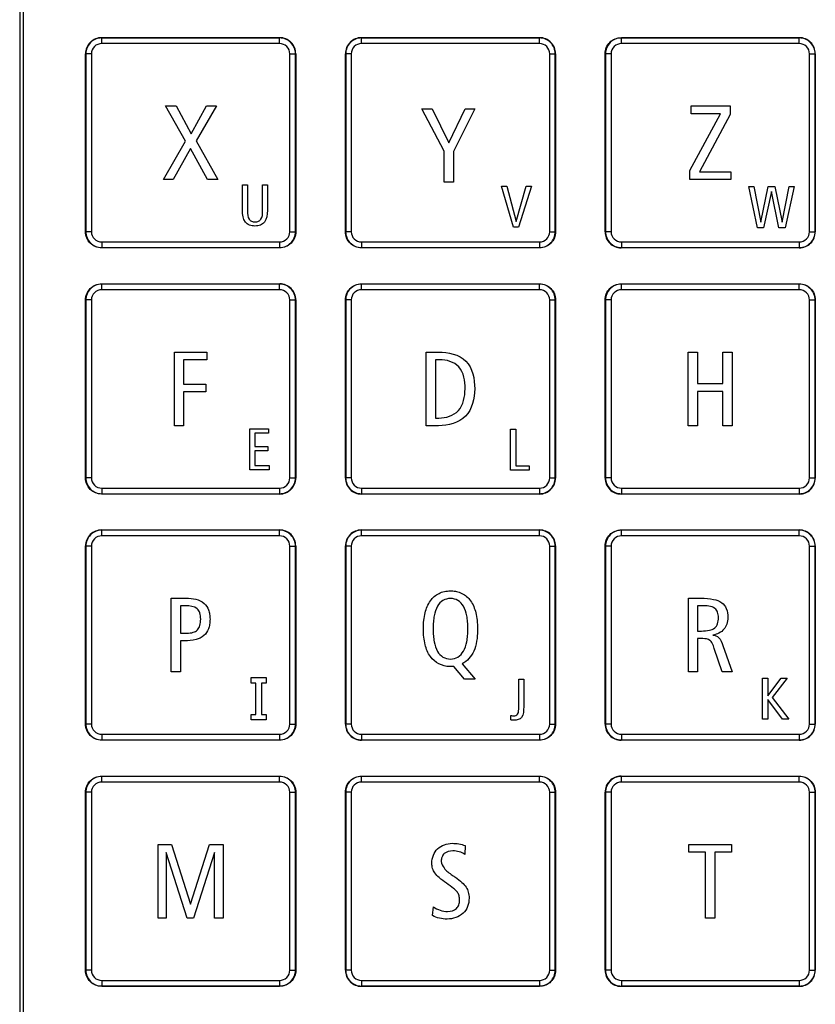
# Model space of a CAD drawing. Header units: millimetres. Extents: x 0 to 1189, y 0 to 841.
# Tile 36 of 64: x 284 to 342, y 451 to 523. Entities that reach past the tile are written whole.
import ezdxf

# ---------------------------------------------------------------- set-up
doc = ezdxf.new("R2010")
doc.units = ezdxf.units.MM
doc.header["$LTSCALE"] = 65.395
doc.layers.add('NC500E-FRONTDXF_CONTINUOUS_LINE', color=7, linetype='CONTINUOUS')
doc.layers.add('NC50E-NAMEPLDXF_CONTINUOUS_LINE', color=7, linetype='CONTINUOUS')

msp = doc.modelspace()

# ---------------------------------------------------------------- linework, layer by layer
at = {"layer": 'NC500E-FRONTDXF_CONTINUOUS_LINE', "color": 7, "linetype": 'Continuous'}
msp.add_line((284.223, 578.07), (284.223, 424.065), dxfattribs=at)
at = {"layer": 'NC50E-NAMEPLDXF_CONTINUOUS_LINE', "color": 7, "linetype": 'Continuous'}
for p, q in [((284.469, 578.024), (284.469, 424.019)), ((290.218, 521.322), (290.218, 521.732)), ((303.227, 521.732), (290.218, 521.732)), ((303.227, 521.322), (290.218, 521.322)), ((303.227, 521.322), (303.227, 521.732)), ((309.218, 521.322), (309.218, 521.732)), ((322.227, 521.732), (309.218, 521.732)), ((322.227, 521.322), (309.218, 521.322)), ((322.227, 521.322), (322.227, 521.732)), ((328.218, 521.322), (328.218, 521.732)), ((341.227, 521.732), (328.218, 521.732)), ((341.227, 521.322), (328.218, 521.322)), ((341.227, 521.322), (341.227, 521.732)), ((289.059, 520.572), (289.059, 507.563)), ((289.469, 520.572), (289.059, 520.572)), ((289.469, 520.572), (289.469, 507.563)), ((303.977, 507.563), (303.977, 520.572)), ((303.977, 520.572), (304.387, 520.572)), ((304.387, 507.563), (304.387, 520.572)), ((308.059, 520.572), (308.059, 507.563)), ((308.469, 520.572), (308.059, 520.572)), ((308.469, 520.572), (308.469, 507.563)), ((322.977, 507.563), (322.977, 520.572)), ((322.977, 520.572), (323.387, 520.572)), ((323.387, 507.563), (323.387, 520.572)), ((327.059, 520.572), (327.059, 507.563)), ((327.469, 520.572), (327.059, 520.572)), ((327.469, 520.572), (327.469, 507.563)), ((341.977, 507.563), (341.977, 520.572)), ((341.977, 520.572), (342.387, 520.572)), ((342.387, 507.563), (342.387, 520.572)), ((289.469, 507.563), (289.059, 507.563)), ((303.977, 507.563), (304.387, 507.563)), ((308.469, 507.563), (308.059, 507.563)), ((322.977, 507.563), (323.387, 507.563)), ((327.469, 507.563), (327.059, 507.563)), ((341.977, 507.563), (342.387, 507.563)), ((290.218, 506.813), (290.218, 506.404)), ((290.218, 506.813), (303.227, 506.813)), ((290.218, 506.404), (303.227, 506.404)), ((303.227, 506.813), (303.227, 506.404)), ((309.218, 506.813), (309.218, 506.404)), ((309.218, 506.813), (322.227, 506.813)), ((309.218, 506.404), (322.227, 506.404)), ((322.227, 506.813), (322.227, 506.404)), ((328.218, 506.813), (328.218, 506.404)), ((328.218, 506.813), (341.227, 506.813)), ((328.218, 506.404), (341.227, 506.404)), ((341.227, 506.813), (341.227, 506.404)), ((290.218, 503.322), (290.218, 503.732)), ((303.227, 503.732), (290.218, 503.732)), ((303.227, 503.322), (290.218, 503.322)), ((303.227, 503.322), (303.227, 503.732)), ((309.218, 503.322), (309.218, 503.732)), ((322.227, 503.732), (309.218, 503.732)), ((322.227, 503.322), (309.218, 503.322)), ((322.227, 503.322), (322.227, 503.732)), ((328.218, 503.322), (328.218, 503.732)), ((341.227, 503.732), (328.218, 503.732)), ((341.227, 503.322), (328.218, 503.322)), ((341.227, 503.322), (341.227, 503.732)), ((289.059, 502.572), (289.059, 489.563)), ((289.469, 502.572), (289.059, 502.572)), ((289.469, 502.572), (289.469, 489.563)), ((303.977, 489.563), (303.977, 502.572)), ((303.977, 502.572), (304.387, 502.572)), ((304.387, 489.563), (304.387, 502.572)), ((308.059, 502.572), (308.059, 489.563)), ((308.469, 502.572), (308.059, 502.572)), ((308.469, 502.572), (308.469, 489.563)), ((322.977, 489.563), (322.977, 502.572)), ((322.977, 502.572), (323.387, 502.572)), ((323.387, 489.563), (323.387, 502.572)), ((327.059, 502.572), (327.059, 489.563)), ((327.469, 502.572), (327.059, 502.572)), ((327.469, 502.572), (327.469, 489.563)), ((341.977, 489.563), (341.977, 502.572)), ((341.977, 502.572), (342.387, 502.572)), ((342.387, 489.563), (342.387, 502.572)), ((289.469, 489.563), (289.059, 489.563)), ((303.977, 489.563), (304.387, 489.563)), ((308.469, 489.563), (308.059, 489.563)), ((322.977, 489.563), (323.387, 489.563)), ((327.469, 489.563), (327.059, 489.563)), ((341.977, 489.563), (342.387, 489.563)), ((290.218, 488.813), (290.218, 488.404)), ((290.218, 488.813), (303.227, 488.813)), ((290.218, 488.404), (303.227, 488.404)), ((303.227, 488.813), (303.227, 488.404)), ((309.218, 488.813), (309.218, 488.404)), ((309.218, 488.813), (322.227, 488.813)), ((309.218, 488.404), (322.227, 488.404)), ((322.227, 488.813), (322.227, 488.404)), ((328.218, 488.813), (328.218, 488.404)), ((328.218, 488.813), (341.227, 488.813)), ((328.218, 488.404), (341.227, 488.404)), ((341.227, 488.813), (341.227, 488.404)), ((290.218, 485.322), (290.218, 485.732)), ((303.227, 485.732), (290.218, 485.732)), ((303.227, 485.322), (290.218, 485.322)), ((303.227, 485.322), (303.227, 485.732)), ((309.218, 485.322), (309.218, 485.732)), ((322.227, 485.732), (309.218, 485.732)), ((322.227, 485.322), (309.218, 485.322)), ((322.227, 485.322), (322.227, 485.732)), ((328.218, 485.322), (328.218, 485.732)), ((341.227, 485.732), (328.218, 485.732)), ((341.227, 485.322), (328.218, 485.322)), ((341.227, 485.322), (341.227, 485.732)), ((289.059, 484.572), (289.059, 471.563)), ((289.469, 484.572), (289.059, 484.572)), ((289.469, 484.572), (289.469, 471.563)), ((303.977, 471.563), (303.977, 484.572)), ((303.977, 484.572), (304.387, 484.572)), ((304.387, 471.563), (304.387, 484.572)), ((308.059, 484.572), (308.059, 471.563)), ((308.469, 484.572), (308.059, 484.572)), ((308.469, 484.572), (308.469, 471.563)), ((322.977, 471.563), (322.977, 484.572)), ((322.977, 484.572), (323.387, 484.572)), ((323.387, 471.563), (323.387, 484.572)), ((327.059, 484.572), (327.059, 471.563)), ((327.469, 484.572), (327.059, 484.572)), ((327.469, 484.572), (327.469, 471.563)), ((341.977, 471.563), (341.977, 484.572)), ((341.977, 484.572), (342.387, 484.572)), ((342.387, 471.563), (342.387, 484.572)), ((289.469, 471.563), (289.059, 471.563)), ((303.977, 471.563), (304.387, 471.563)), ((308.469, 471.563), (308.059, 471.563)), ((322.977, 471.563), (323.387, 471.563)), ((327.469, 471.563), (327.059, 471.563)), ((341.977, 471.563), (342.387, 471.563)), ((290.218, 470.813), (290.218, 470.404)), ((290.218, 470.813), (303.227, 470.813)), ((290.218, 470.404), (303.227, 470.404)), ((303.227, 470.813), (303.227, 470.404)), ((309.218, 470.813), (309.218, 470.404)), ((309.218, 470.813), (322.227, 470.813)), ((309.218, 470.404), (322.227, 470.404)), ((322.227, 470.813), (322.227, 470.404)), ((328.218, 470.813), (328.218, 470.404)), ((328.218, 470.813), (341.227, 470.813)), ((328.218, 470.404), (341.227, 470.404)), ((341.227, 470.813), (341.227, 470.404)), ((290.218, 467.322), (290.218, 467.732)), ((303.227, 467.732), (290.218, 467.732)), ((303.227, 467.322), (290.218, 467.322)), ((303.227, 467.322), (303.227, 467.732)), ((309.218, 467.322), (309.218, 467.732)), ((322.227, 467.732), (309.218, 467.732)), ((322.227, 467.322), (309.218, 467.322)), ((322.227, 467.322), (322.227, 467.732)), ((328.218, 467.322), (328.218, 467.732)), ((341.227, 467.732), (328.218, 467.732)), ((341.227, 467.322), (328.218, 467.322)), ((341.227, 467.322), (341.227, 467.732)), ((289.059, 466.572), (289.059, 453.563)), ((289.469, 466.572), (289.059, 466.572)), ((289.469, 466.572), (289.469, 453.563)), ((303.977, 453.563), (303.977, 466.572)), ((303.977, 466.572), (304.387, 466.572)), ((304.387, 453.563), (304.387, 466.572)), ((308.059, 466.572), (308.059, 453.563)), ((308.469, 466.572), (308.059, 466.572)), ((308.469, 466.572), (308.469, 453.563)), ((322.977, 453.563), (322.977, 466.572)), ((322.977, 466.572), (323.387, 466.572)), ((323.387, 453.563), (323.387, 466.572)), ((327.059, 466.572), (327.059, 453.563)), ((327.469, 466.572), (327.059, 466.572)), ((327.469, 466.572), (327.469, 453.563)), ((341.977, 453.563), (341.977, 466.572)), ((341.977, 466.572), (342.387, 466.572)), ((342.387, 453.563), (342.387, 466.572)), ((289.469, 453.563), (289.059, 453.563)), ((303.977, 453.563), (304.387, 453.563)), ((308.469, 453.563), (308.059, 453.563)), ((322.977, 453.563), (323.387, 453.563)), ((327.469, 453.563), (327.059, 453.563)), ((341.977, 453.563), (342.387, 453.563)), ((290.218, 452.813), (290.218, 452.404)), ((290.218, 452.813), (303.227, 452.813)), ((290.218, 452.404), (303.227, 452.404)), ((303.227, 452.813), (303.227, 452.404)), ((309.218, 452.813), (309.218, 452.404)), ((309.218, 452.813), (322.227, 452.813)), ((309.218, 452.404), (322.227, 452.404)), ((322.227, 452.813), (322.227, 452.404)), ((328.218, 452.813), (328.218, 452.404)), ((328.218, 452.813), (341.227, 452.813)), ((328.218, 452.404), (341.227, 452.404)), ((341.227, 452.813), (341.227, 452.404))]:
    msp.add_line(p, q, dxfattribs=at)
at = {"layer": 'NC50E-NAMEPLDXF_CONTINUOUS_LINE', "color": 40, "linetype": 'Continuous'}
for p, q in [((284.47, 578.022), (284.47, 424.017)), ((290.209, 521.752), (303.239, 521.752)), ((309.209, 521.752), (322.239, 521.752)), ((328.199, 521.752), (341.229, 521.752)), ((289.039, 507.552), (289.039, 520.582)), ((304.409, 520.582), (304.409, 507.552)), ((308.039, 507.552), (308.039, 520.582)), ((323.409, 520.582), (323.409, 507.552)), ((327.029, 507.552), (327.029, 520.582)), ((342.399, 520.582), (342.399, 507.552)), ((296.348, 514.177), (294.896, 516.761)), ((294.896, 516.761), (295.67, 516.761)), ((295.67, 516.761), (296.757, 514.729)), ((296.757, 514.729), (297.892, 516.761)), ((298.605, 516.761), (297.13, 514.218)), ((297.892, 516.761), (298.605, 516.761)), ((315.271, 513.448), (313.626, 516.56)), ((313.626, 516.56), (314.394, 516.56)), ((314.394, 516.56), (315.614, 514.063)), ((315.614, 514.063), (316.808, 516.56)), ((317.514, 516.56), (315.939, 513.44)), ((316.808, 516.56), (317.514, 516.56)), ((333.32, 516.187), (333.32, 516.762)), ((333.32, 516.762), (336.184, 516.762)), ((336.184, 516.762), (336.184, 516.125)), ((333.224, 512.05), (335.461, 516.187)), ((335.461, 516.187), (333.32, 516.187)), ((336.184, 516.125), (333.927, 511.95)), ((294.741, 511.375), (296.348, 514.177)), ((297.13, 514.218), (298.707, 511.375)), ((296.72, 513.648), (295.446, 511.375)), ((297.945, 511.375), (296.72, 513.648)), ((315.271, 511.174), (315.271, 513.448)), ((315.939, 513.44), (315.939, 511.174)), ((333.224, 511.375), (333.224, 512.05)), ((333.927, 511.95), (336.223, 511.95)), ((336.223, 511.95), (336.223, 511.375)), ((295.446, 511.375), (294.741, 511.375)), ((298.707, 511.375), (297.945, 511.375)), ((336.223, 511.375), (333.224, 511.375)), ((300.512, 509.11), (300.512, 510.98)), ((300.512, 510.98), (300.878, 510.98)), ((300.878, 510.98), (300.878, 509.076)), ((301.986, 509.076), (301.986, 510.98)), ((301.986, 510.98), (302.335, 510.98)), ((302.335, 510.98), (302.335, 509.11)), ((315.939, 511.174), (315.271, 511.174)), ((320.324, 507.885), (319.444, 510.885)), ((319.444, 510.885), (319.845, 510.885)), ((319.845, 510.885), (320.524, 508.318)), ((320.524, 508.318), (321.264, 510.885)), ((321.636, 510.885), (320.707, 507.885)), ((321.264, 510.885), (321.636, 510.885)), ((338.181, 507.857), (337.539, 510.857)), ((337.539, 510.857), (337.909, 510.857)), ((337.909, 510.857), (338.421, 508.249)), ((338.421, 508.249), (338.964, 510.857)), ((339.186, 510.494), (338.622, 507.857)), ((338.964, 510.857), (339.433, 510.857)), ((339.744, 507.857), (339.186, 510.494)), ((339.433, 510.857), (339.966, 508.249)), ((339.966, 508.249), (340.495, 510.857)), ((340.844, 510.857), (340.188, 507.857)), ((340.495, 510.857), (340.844, 510.857)), ((320.707, 507.885), (320.324, 507.885)), ((338.622, 507.857), (338.181, 507.857)), ((340.188, 507.857), (339.744, 507.857)), ((303.239, 506.382), (290.209, 506.382)), ((322.239, 506.382), (309.209, 506.382)), ((341.229, 506.382), (328.199, 506.382)), ((290.209, 503.752), (303.239, 503.752)), ((309.209, 503.752), (322.239, 503.752)), ((328.199, 503.751), (341.229, 503.751)), ((289.039, 489.552), (289.039, 502.582)), ((304.409, 502.582), (304.409, 489.552)), ((308.039, 489.552), (308.039, 502.582)), ((323.409, 502.582), (323.409, 489.552)), ((327.029, 489.551), (327.029, 502.581)), ((342.399, 502.581), (342.399, 489.551)), ((295.536, 493.376), (295.536, 498.762)), ((295.536, 498.762), (297.911, 498.762)), ((297.911, 498.762), (297.911, 498.203)), ((313.95, 493.375), (313.95, 498.761)), ((313.95, 498.761), (314.849, 498.761)), ((333.111, 493.373), (333.111, 498.759)), ((333.111, 498.759), (333.778, 498.759)), ((333.778, 498.759), (333.778, 496.454)), ((335.647, 496.454), (335.647, 498.759)), ((335.647, 498.759), (336.318, 498.759)), ((336.318, 498.759), (336.318, 493.373)), ((296.203, 498.203), (296.203, 496.418)), ((297.911, 498.203), (296.203, 498.203)), ((314.617, 498.202), (314.617, 493.933)), ((314.913, 498.202), (314.617, 498.202)), ((296.203, 496.418), (297.841, 496.418)), ((297.841, 496.418), (297.841, 495.851)), ((333.778, 496.454), (335.647, 496.454)), ((296.203, 495.851), (296.203, 493.376)), ((297.841, 495.851), (296.203, 495.851)), ((333.778, 495.872), (333.778, 493.373)), ((335.647, 495.872), (333.778, 495.872)), ((335.647, 493.373), (335.647, 495.872)), ((314.617, 493.933), (314.864, 493.933)), ((296.203, 493.376), (295.536, 493.376)), ((314.849, 493.375), (313.95, 493.375)), ((333.778, 493.373), (333.111, 493.373)), ((336.318, 493.373), (335.647, 493.373)), ((301.043, 490.149), (301.043, 493.149)), ((301.043, 493.149), (302.41, 493.149)), ((301.416, 492.837), (301.416, 491.852)), ((302.41, 492.837), (301.416, 492.837)), ((302.41, 493.149), (302.41, 492.837)), ((320.119, 490.128), (320.119, 493.128)), ((320.119, 493.128), (320.49, 493.128)), ((320.49, 493.128), (320.49, 490.452)), ((301.416, 491.852), (302.358, 491.852)), ((302.358, 491.852), (302.358, 491.536)), ((301.416, 491.536), (301.416, 490.46)), ((302.358, 491.536), (301.416, 491.536)), ((301.416, 490.46), (302.461, 490.46)), ((302.461, 490.46), (302.461, 490.149)), ((320.49, 490.452), (321.477, 490.452)), ((321.477, 490.452), (321.477, 490.128)), ((302.461, 490.149), (301.043, 490.149)), ((321.477, 490.128), (320.119, 490.128)), ((303.239, 488.382), (290.209, 488.382)), ((322.239, 488.382), (309.209, 488.382)), ((341.229, 488.381), (328.199, 488.381)), ((290.209, 485.752), (303.239, 485.752)), ((309.209, 485.752), (322.239, 485.752)), ((328.199, 485.752), (341.229, 485.752)), ((289.039, 471.552), (289.039, 484.582)), ((304.409, 484.582), (304.409, 471.552)), ((308.039, 471.552), (308.039, 484.582)), ((323.409, 484.582), (323.409, 471.552)), ((327.029, 471.552), (327.029, 484.582)), ((342.399, 484.582), (342.399, 471.552)), ((295.306, 475.376), (295.306, 480.762)), ((295.306, 480.762), (296.402, 480.762)), ((333.136, 475.376), (333.136, 480.762)), ((333.136, 480.762), (334.05, 480.762)), ((295.974, 480.203), (295.974, 478.208)), ((296.352, 480.203), (295.974, 480.203)), ((333.796, 480.203), (333.796, 478.364)), ((334.124, 480.203), (333.796, 480.203)), ((295.974, 478.208), (296.447, 478.208)), ((333.796, 478.364), (334.085, 478.364)), ((295.974, 477.642), (295.974, 475.376)), ((296.276, 477.642), (295.974, 477.642)), ((333.796, 477.805), (333.796, 475.376)), ((334.176, 477.805), (333.796, 477.805)), ((335.598, 475.376), (335.013, 477.092)), ((335.634, 477.293), (336.311, 475.376)), ((316.572, 475.957), (317.525, 474.84)), ((295.974, 475.376), (295.306, 475.376)), ((316.748, 474.84), (315.96, 475.771)), ((333.796, 475.376), (333.136, 475.376)), ((336.311, 475.376), (335.598, 475.376)), ((301.144, 474.546), (301.144, 474.956)), ((301.144, 474.956), (302.242, 474.956)), ((301.487, 474.546), (301.144, 474.546)), ((301.487, 472.27), (301.487, 474.546)), ((301.898, 474.546), (301.898, 472.27)), ((302.242, 474.546), (301.898, 474.546)), ((302.242, 474.956), (302.242, 474.546)), ((317.525, 474.84), (316.748, 474.84)), ((320.709, 472.785), (320.709, 474.833)), ((320.709, 474.833), (321.075, 474.833)), ((321.075, 474.833), (321.075, 472.82)), ((338.544, 471.912), (338.544, 474.913)), ((338.544, 474.913), (338.918, 474.913)), ((338.918, 473.617), (339.909, 474.913)), ((338.918, 474.913), (338.918, 473.617)), ((340.35, 474.913), (339.246, 473.508)), ((339.909, 474.913), (340.35, 474.913)), ((338.918, 473.365), (338.918, 471.912)), ((339.994, 471.912), (338.918, 473.365)), ((339.246, 473.508), (340.456, 471.912)), ((301.144, 471.859), (301.144, 472.27)), ((301.144, 472.27), (301.487, 472.27)), ((302.242, 471.859), (301.144, 471.859)), ((301.898, 472.27), (302.242, 472.27)), ((302.242, 472.27), (302.242, 471.859)), ((320.137, 471.871), (320.145, 472.197)), ((338.918, 471.912), (338.544, 471.912)), ((340.456, 471.912), (339.994, 471.912)), ((303.239, 470.382), (290.209, 470.382)), ((322.239, 470.382), (309.209, 470.382)), ((341.229, 470.382), (328.199, 470.382)), ((290.209, 467.752), (303.239, 467.752)), ((309.209, 467.752), (322.239, 467.752)), ((328.199, 467.752), (341.229, 467.752)), ((289.039, 453.552), (289.039, 466.582)), ((304.409, 466.582), (304.409, 453.552)), ((308.039, 453.552), (308.039, 466.582)), ((323.409, 466.582), (323.409, 453.552)), ((327.029, 453.552), (327.029, 466.582)), ((342.399, 466.582), (342.399, 453.552)), ((294.349, 457.374), (294.349, 462.76)), ((294.349, 462.76), (295.33, 462.76)), ((295.33, 462.76), (296.717, 458.39)), ((296.717, 458.39), (298.099, 462.76)), ((298.099, 462.76), (299.099, 462.76)), ((299.099, 462.76), (299.099, 457.374)), ((316.795, 462.676), (316.78, 462.025)), ((333.146, 462.185), (333.146, 462.76)), ((333.146, 462.76), (336.282, 462.76)), ((336.282, 462.76), (336.282, 462.185)), ((294.939, 462.165), (294.939, 457.374)), ((296.463, 457.374), (294.939, 462.165)), ((298.471, 462.165), (296.936, 457.374)), ((298.471, 457.374), (298.471, 462.165)), ((334.381, 462.185), (333.146, 462.185)), ((334.381, 457.373), (334.381, 462.185)), ((335.048, 462.185), (335.048, 457.373)), ((336.282, 462.185), (335.048, 462.185)), ((314.405, 457.551), (314.47, 458.196)), ((294.939, 457.374), (294.349, 457.374)), ((296.936, 457.374), (296.463, 457.374)), ((299.099, 457.374), (298.471, 457.374)), ((335.048, 457.373), (334.381, 457.373)), ((303.239, 452.382), (290.209, 452.382)), ((322.239, 452.382), (309.209, 452.382)), ((341.229, 452.382), (328.199, 452.382))]:
    msp.add_line(p, q, dxfattribs=at)
for centre, start, end in [((290.208, 520.583), 89.97336, 180.02664), ((303.239, 520.583), 359.96157, 90.03843), ((309.208, 520.583), 89.97336, 180.02664), ((322.24, 520.583), 359.96157, 90.03843), ((341.23, 520.582), 359.96158, 90.03842), ((328.198, 507.551), 179.96452, 270.03548), ((341.23, 507.551), 269.96157, 0.03843), ((303.24, 502.582), 359.96474, 90.02662), ((303.24, 489.551), 269.96158, 0.04706), ((309.208, 489.55), 179.93526, 270.0561), ((322.24, 489.551), 269.96158, 0.04706), ((328.198, 489.55), 179.96158, 270.04533), ((341.23, 489.55), 269.95294, 0.03842), ((290.208, 484.583), 89.96157, 180.03843), ((303.239, 484.583), 359.96452, 90.03548), ((309.208, 484.583), 89.96157, 180.03843), ((322.239, 484.583), 359.96452, 90.03548), ((341.23, 484.582), 359.95863, 90.04137), ((309.208, 471.551), 179.96452, 270.03548), ((328.198, 471.551), 179.9628, 270.03548), ((341.229, 471.551), 269.97633, 0.0254), ((328.198, 466.582), 89.95467, 180.03842), ((309.208, 453.551), 179.93526, 270.0561), ((328.198, 453.551), 179.95863, 270.04828), ((341.23, 453.551), 269.95294, 0.03842)]:
    msp.add_arc(centre, 1.169, start, end, dxfattribs=at)
at = {"layer": 'NC50E-NAMEPLDXF_CONTINUOUS_LINE', "color": 7, "linetype": 'Continuous'}
for centre, radius, start, end in [((290.218, 520.572), 1.16, 89.99811, 180.00185), ((290.218, 520.572), 0.75, 89.99761, 180.00239), ((303.227, 520.572), 1.16, 359.99811, 90.00185), ((303.227, 520.572), 0.75, 359.99761, 90.00239), ((309.218, 520.572), 1.16, 89.99811, 180.00185), ((309.218, 520.572), 0.75, 89.99761, 180.00239), ((322.227, 520.572), 1.16, 359.99811, 90.00185), ((322.227, 520.572), 0.75, 359.99761, 90.00239), ((328.218, 520.572), 1.16, 89.99811, 180.00185), ((328.218, 520.572), 0.75, 89.99761, 180.00239), ((341.227, 520.572), 1.16, 359.99811, 90.00185), ((341.227, 520.572), 0.75, 359.99761, 90.00239), ((290.218, 507.563), 1.16, 179.99811, 270.00185), ((290.218, 507.563), 0.75, 179.99761, 270.00239), ((303.227, 507.563), 1.16, 269.99811, 0.00185), ((303.227, 507.563), 0.75, 269.99761, 0.00239), ((309.218, 507.563), 1.16, 179.99811, 270.00185), ((309.218, 507.563), 0.75, 179.99761, 270.00239), ((322.227, 507.563), 1.16, 269.99811, 0.00185), ((322.227, 507.563), 0.75, 269.99761, 0.00239), ((328.218, 507.563), 1.16, 179.99811, 270.00185), ((328.218, 507.563), 0.75, 179.99761, 270.00239), ((341.227, 507.563), 1.16, 269.99811, 0.00185), ((341.227, 507.563), 0.75, 269.99761, 0.00239), ((290.218, 502.572), 1.16, 89.99811, 180.00185), ((290.218, 502.572), 0.75, 89.99761, 180.00239), ((303.227, 502.572), 1.16, 359.99811, 90.00185), ((303.227, 502.572), 0.75, 359.99761, 90.00239), ((309.218, 502.572), 1.16, 89.99811, 180.00185), ((309.218, 502.572), 0.75, 89.99761, 180.00239), ((322.227, 502.572), 1.16, 359.99811, 90.00185), ((322.227, 502.572), 0.75, 359.99761, 90.00239), ((328.218, 502.572), 1.16, 89.99811, 180.00185), ((328.218, 502.572), 0.75, 89.99761, 180.00239), ((341.227, 502.572), 1.16, 359.99811, 90.00185), ((341.227, 502.572), 0.75, 359.99761, 90.00239), ((290.218, 489.563), 1.16, 179.99811, 270.00185), ((290.218, 489.563), 0.75, 179.99761, 270.00239), ((303.227, 489.563), 1.16, 269.99811, 0.00185), ((303.227, 489.563), 0.75, 269.99761, 0.00239), ((309.218, 489.563), 1.16, 179.99811, 270.00185), ((309.218, 489.563), 0.75, 179.99761, 270.00239), ((322.227, 489.563), 1.16, 269.99811, 0.00185), ((322.227, 489.563), 0.75, 269.99761, 0.00239), ((328.218, 489.563), 1.16, 179.99811, 270.00185), ((328.218, 489.563), 0.75, 179.99761, 270.00239), ((341.227, 489.563), 1.16, 269.99811, 0.00185), ((341.227, 489.563), 0.75, 269.99761, 0.00239), ((290.218, 484.572), 1.16, 89.99811, 180.00185), ((290.218, 484.572), 0.75, 89.99761, 180.00239), ((303.227, 484.572), 1.16, 359.99811, 90.00185), ((303.227, 484.572), 0.75, 359.99761, 90.00239), ((309.218, 484.572), 1.16, 89.99811, 180.00185), ((309.218, 484.572), 0.75, 89.99761, 180.00239), ((322.227, 484.572), 1.16, 359.99811, 90.00185), ((322.227, 484.572), 0.75, 359.99761, 90.00239), ((328.218, 484.572), 1.16, 89.99811, 180.00185), ((328.218, 484.572), 0.75, 89.99761, 180.00239), ((341.227, 484.572), 1.16, 359.99811, 90.00185), ((341.227, 484.572), 0.75, 359.99761, 90.00239), ((290.218, 471.563), 1.16, 179.99811, 270.00185), ((290.218, 471.563), 0.75, 179.99761, 270.00239), ((303.227, 471.563), 1.16, 269.99811, 0.00185), ((303.227, 471.563), 0.75, 269.99761, 0.00239), ((309.218, 471.563), 1.16, 179.99811, 270.00185), ((309.218, 471.563), 0.75, 179.99761, 270.00239), ((322.227, 471.563), 1.16, 269.99811, 0.00185), ((322.227, 471.563), 0.75, 269.99761, 0.00239), ((328.218, 471.563), 1.16, 179.99811, 270.00185), ((328.218, 471.563), 0.75, 179.99761, 270.00239), ((341.227, 471.563), 1.16, 269.99811, 0.00185), ((341.227, 471.563), 0.75, 269.99761, 0.00239), ((290.218, 466.572), 1.16, 89.99811, 180.00185), ((290.218, 466.572), 0.75, 89.99761, 180.00239), ((303.227, 466.572), 1.16, 359.99811, 90.00185), ((303.227, 466.572), 0.75, 359.99761, 90.00239), ((309.218, 466.572), 1.16, 89.99811, 180.00185), ((309.218, 466.572), 0.75, 89.99761, 180.00239), ((322.227, 466.572), 1.16, 359.99811, 90.00185), ((322.227, 466.572), 0.75, 359.99761, 90.00239), ((328.218, 466.572), 1.16, 89.99811, 180.00185), ((328.218, 466.572), 0.75, 89.99761, 180.00239), ((341.227, 466.572), 1.16, 359.99811, 90.00185), ((341.227, 466.572), 0.75, 359.99761, 90.00239), ((290.218, 453.563), 1.16, 179.99811, 270.00185), ((290.218, 453.563), 0.75, 179.99761, 270.00239), ((303.227, 453.563), 1.16, 269.99811, 0.00185), ((303.227, 453.563), 0.75, 269.99761, 0.00239), ((309.218, 453.563), 1.16, 179.99811, 270.00185), ((309.218, 453.563), 0.75, 179.99761, 270.00239), ((322.227, 453.563), 1.16, 269.99811, 0.00185), ((322.227, 453.563), 0.75, 269.99761, 0.00239), ((328.218, 453.563), 1.16, 179.99811, 270.00185), ((328.218, 453.563), 0.75, 179.99761, 270.00239), ((341.227, 453.563), 1.16, 269.99811, 0.00185), ((341.227, 453.563), 0.75, 269.99761, 0.00239)]:
    msp.add_arc(centre, radius, start, end, dxfattribs=at)
at = {"layer": 'NC50E-NAMEPLDXF_CONTINUOUS_LINE', "color": 40, "linetype": 'Continuous'}
for points, knots in [([(327.029, 520.582), (327.028, 520.88), (327.278, 521.502), (327.9, 521.751), (328.199, 521.752)], [0, 0, 0, 0, 0.49955, 1, 1, 1, 1]), ([(302.335, 509.11), (302.335, 508.816), (302.288, 508.349), (301.82, 508.01), (301.424, 507.964), (301.027, 508.011), (300.56, 508.349), (300.512, 508.816), (300.512, 509.11)], [0, 0, 0, 0, 0.268214, 0.375008, 0.500126, 0.624902, 0.731925, 1, 1, 1, 1]), ([(300.878, 509.076), (300.878, 508.87), (300.885, 508.551), (301.183, 508.307), (301.432, 508.277), (301.681, 508.307), (301.979, 508.551), (301.986, 508.87), (301.986, 509.076)], [0, 0, 0, 0, 0.282775, 0.383231, 0.500102, 0.616818, 0.717208, 1, 1, 1, 1]), ([(290.209, 506.382), (289.91, 506.382), (289.288, 506.631), (289.039, 507.253), (289.039, 507.552)], [0, 0, 0, 0, 0.499485, 1, 1, 1, 1]), ([(304.409, 507.552), (304.409, 507.254), (304.16, 506.632), (303.537, 506.383), (303.239, 506.382)], [0, 0, 0, 0, 0.499575, 1, 1, 1, 1]), ([(309.209, 506.382), (308.91, 506.382), (308.288, 506.631), (308.039, 507.253), (308.039, 507.552)], [0, 0, 0, 0, 0.49955, 1, 1, 1, 1]), ([(323.409, 507.552), (323.409, 507.254), (323.16, 506.632), (322.538, 506.383), (322.239, 506.382)], [0, 0, 0, 0, 0.499575, 1, 1, 1, 1]), ([(289.039, 502.582), (289.039, 502.88), (289.288, 503.502), (289.911, 503.751), (290.209, 503.752)], [0, 0, 0, 0, 0.499544, 1, 1, 1, 1]), ([(308.039, 502.582), (308.039, 502.88), (308.288, 503.502), (308.911, 503.751), (309.209, 503.752)], [0, 0, 0, 0, 0.499544, 1, 1, 1, 1]), ([(322.239, 503.752), (322.538, 503.752), (323.16, 503.502), (323.409, 502.88), (323.409, 502.582)], [0, 0, 0, 0, 0.499646, 1, 1, 1, 1]), ([(327.029, 502.581), (327.029, 502.879), (327.278, 503.502), (327.901, 503.751), (328.199, 503.751)], [0, 0, 0, 0, 0.499642, 1, 1, 1, 1]), ([(341.229, 503.751), (341.528, 503.751), (342.15, 503.502), (342.399, 502.88), (342.399, 502.581)], [0, 0, 0, 0, 0.499595, 1, 1, 1, 1]), ([(314.849, 498.761), (315.551, 498.761), (317.185, 498.419), (317.497, 496.781), (317.497, 496.07)], [0, 0, 0, 0, 0.496965, 1, 1, 1, 1]), ([(316.79, 496.07), (316.79, 496.629), (316.638, 497.874), (315.418, 498.202), (314.913, 498.202)], [0, 0, 0, 0, 0.525788, 1, 1, 1, 1]), ([(317.497, 496.07), (317.497, 495.366), (317.117, 493.788), (315.543, 493.375), (314.849, 493.375)], [0, 0, 0, 0, 0.503522, 1, 1, 1, 1]), ([(314.864, 493.933), (315.376, 493.933), (316.569, 494.303), (316.79, 495.516), (316.79, 496.07)], [0, 0, 0, 0, 0.480226, 1, 1, 1, 1]), ([(290.209, 488.382), (289.911, 488.381), (289.289, 488.631), (289.04, 489.253), (289.039, 489.552)], [0, 0, 0, 0, 0.499581, 1, 1, 1, 1]), ([(327.029, 484.582), (327.028, 484.88), (327.278, 485.502), (327.9, 485.751), (328.199, 485.752)], [0, 0, 0, 0, 0.49955, 1, 1, 1, 1]), ([(315.661, 475.763), (315.132, 475.763), (314.241, 476.241), (313.881, 477.232), (313.761, 477.929), (313.735, 478.529), (313.762, 479.131), (313.88, 479.835), (314.178, 480.576), (314.745, 481.09), (315.284, 481.271), (315.602, 481.3), (315.782, 481.297), (315.812, 481.296)], [0, 0, 0, 0, 0.20808, 0.332793, 0.4053, 0.486365, 0.568481, 0.641697, 0.766994, 0.875169, 0.929516, 0.988236, 1, 1, 1, 1]), ([(315.812, 481.296), (315.932, 481.291), (316.189, 481.261), (316.701, 481.091), (317.269, 480.577), (317.566, 479.835), (317.685, 479.131), (317.71, 478.575), (317.693, 478.06), (317.626, 477.503), (317.426, 476.707), (316.946, 476.144), (316.572, 475.957)], [0, 0, 0, 0, 0.053777, 0.116013, 0.239796, 0.382967, 0.466641, 0.560482, 0.632557, 0.698178, 0.812194, 1, 1, 1, 1]), ([(296.402, 480.762), (296.856, 480.762), (297.591, 480.655), (298.026, 479.994), (298.125, 479.584), (298.148, 479.226), (298.124, 478.861), (298.023, 478.43), (297.721, 477.964), (297.057, 477.678), (296.558, 477.642), (296.276, 477.642)], [0, 0, 0, 0, 0.250554, 0.356134, 0.415451, 0.482225, 0.553617, 0.616375, 0.725847, 0.844431, 1, 1, 1, 1]), ([(315.722, 480.738), (315.529, 480.739), (315.137, 480.648), (314.705, 480.15), (314.535, 479.578), (314.461, 479.019), (314.445, 478.528), (314.461, 478.038), (314.535, 477.476), (314.705, 476.903), (315.138, 476.404), (315.529, 476.314), (315.722, 476.314)], [0, 0, 0, 0, 0.099671, 0.201702, 0.330998, 0.4099, 0.499548, 0.589603, 0.668772, 0.798238, 0.900454, 1, 1, 1, 1]), ([(315.722, 476.314), (315.915, 476.315), (316.307, 476.406), (316.739, 476.907), (316.911, 477.48), (316.985, 478.04), (317.002, 478.528), (316.985, 479.016), (316.911, 479.574), (316.739, 480.146), (316.307, 480.646), (315.915, 480.738), (315.722, 480.738)], [0, 0, 0, 0, 0.099603, 0.202315, 0.332037, 0.410944, 0.50049, 0.589566, 0.668187, 0.797734, 0.900267, 1, 1, 1, 1]), ([(334.05, 480.762), (334.356, 480.762), (334.875, 480.732), (335.573, 480.509), (335.955, 479.981), (336.024, 479.41), (335.963, 478.884), (335.669, 478.33), (335.213, 478.127), (334.914, 478.071)], [0, 0, 0, 0, 0.200075, 0.340759, 0.459202, 0.602297, 0.707248, 0.801171, 1, 1, 1, 1]), ([(296.447, 478.208), (296.605, 478.208), (296.883, 478.229), (297.255, 478.418), (297.436, 478.797), (297.468, 479.228), (297.437, 479.659), (297.136, 480.172), (296.648, 480.203), (296.352, 480.203)], [0, 0, 0, 0, 0.140514, 0.246865, 0.354604, 0.497847, 0.631838, 0.73578, 1, 1, 1, 1]), ([(334.085, 478.364), (334.28, 478.364), (334.611, 478.383), (335.059, 478.542), (335.293, 478.911), (335.329, 479.324), (335.294, 479.729), (334.943, 480.21), (334.442, 480.203), (334.124, 480.203)], [0, 0, 0, 0, 0.166909, 0.284355, 0.388057, 0.519461, 0.634339, 0.727693, 1, 1, 1, 1]), ([(335.013, 477.092), (334.97, 477.222), (334.893, 477.432), (334.66, 477.783), (334.354, 477.805), (334.176, 477.805)], [0, 0, 0, 0, 0.34003, 0.558806, 1, 1, 1, 1]), ([(334.914, 478.071), (335.064, 478.054), (335.448, 477.9), (335.561, 477.504), (335.634, 477.293)], [0, 0, 0, 0, 0.403967, 1, 1, 1, 1]), ([(315.96, 475.771), (315.919, 475.768), (315.819, 475.765), (315.719, 475.763), (315.661, 475.763)], [0, 0, 0, 0, 0.41549, 1, 1, 1, 1]), ([(321.075, 472.82), (321.075, 472.556), (321.093, 472.002), (320.527, 471.817), (320.256, 471.84), (320.176, 471.859), (320.137, 471.871)], [0, 0, 0, 0, 0.490513, 0.849282, 0.923115, 1, 1, 1, 1]), ([(320.145, 472.197), (320.178, 472.185), (320.244, 472.169), (320.413, 472.148), (320.747, 472.286), (320.709, 472.616), (320.709, 472.785)], [0, 0, 0, 0, 0.103381, 0.198643, 0.503468, 1, 1, 1, 1]), ([(290.209, 470.382), (289.91, 470.382), (289.288, 470.631), (289.039, 471.253), (289.039, 471.552)], [0, 0, 0, 0, 0.499563, 1, 1, 1, 1]), ([(304.409, 471.552), (304.409, 471.254), (304.16, 470.631), (303.537, 470.382), (303.239, 470.382)], [0, 0, 0, 0, 0.499627, 1, 1, 1, 1]), ([(323.409, 471.552), (323.409, 471.254), (323.16, 470.631), (322.537, 470.382), (322.239, 470.382)], [0, 0, 0, 0, 0.499627, 1, 1, 1, 1]), ([(289.039, 466.582), (289.039, 466.881), (289.288, 467.503), (289.911, 467.752), (290.209, 467.752)], [0, 0, 0, 0, 0.499608, 1, 1, 1, 1]), ([(303.239, 467.752), (303.538, 467.752), (304.16, 467.503), (304.409, 466.881), (304.409, 466.582)], [0, 0, 0, 0, 0.499581, 1, 1, 1, 1]), ([(308.039, 466.582), (308.039, 466.881), (308.288, 467.503), (308.911, 467.752), (309.209, 467.752)], [0, 0, 0, 0, 0.499608, 1, 1, 1, 1]), ([(322.239, 467.752), (322.538, 467.752), (323.16, 467.503), (323.409, 466.881), (323.409, 466.582)], [0, 0, 0, 0, 0.499581, 1, 1, 1, 1]), ([(341.229, 467.752), (341.528, 467.752), (342.15, 467.503), (342.399, 466.88), (342.399, 466.582)], [0, 0, 0, 0, 0.499608, 1, 1, 1, 1]), ([(315.431, 459.921), (315.244, 460.048), (314.937, 460.272), (314.573, 460.627), (314.396, 460.998), (314.344, 461.446), (314.426, 461.964), (314.858, 462.634), (315.636, 462.882), (316.334, 462.81), (316.645, 462.729), (316.795, 462.676)], [0, 0, 0, 0, 0.131586, 0.221844, 0.292285, 0.365693, 0.481923, 0.590787, 0.814143, 0.907268, 1, 1, 1, 1]), ([(316.78, 462.025), (316.65, 462.11), (316.363, 462.243), (315.842, 462.32), (315.324, 462.211), (315.08, 461.841), (315.01, 461.451), (315.271, 460.923), (315.634, 460.66), (315.855, 460.51)], [0, 0, 0, 0, 0.131168, 0.262984, 0.449234, 0.532241, 0.625035, 0.773267, 1, 1, 1, 1]), ([(316.082, 460.353), (316.249, 460.238), (316.536, 460.022), (316.875, 459.659), (317.051, 459.259), (317.105, 458.77), (317.02, 458.212), (316.552, 457.502), (315.698, 457.243), (314.921, 457.338), (314.565, 457.465), (314.405, 457.551)], [0, 0, 0, 0, 0.111449, 0.195995, 0.268835, 0.346691, 0.462805, 0.570999, 0.796104, 0.900662, 1, 1, 1, 1]), ([(314.47, 458.196), (314.621, 458.088), (314.959, 457.916), (315.549, 457.811), (316.112, 457.949), (316.363, 458.352), (316.405, 458.682), (316.368, 458.999), (316.224, 459.303), (315.889, 459.6), (315.608, 459.801), (315.431, 459.921)], [0, 0, 0, 0, 0.136284, 0.27109, 0.438217, 0.515716, 0.603397, 0.677237, 0.746379, 0.843651, 1, 1, 1, 1]), ([(290.209, 452.382), (289.911, 452.382), (289.289, 452.631), (289.04, 453.254), (289.039, 453.552)], [0, 0, 0, 0, 0.499581, 1, 1, 1, 1]), ([(304.409, 453.552), (304.409, 453.254), (304.16, 452.632), (303.538, 452.383), (303.239, 452.382)], [0, 0, 0, 0, 0.499608, 1, 1, 1, 1]), ([(323.409, 453.552), (323.41, 453.254), (323.16, 452.632), (322.538, 452.383), (322.239, 452.382)], [0, 0, 0, 0, 0.499608, 1, 1, 1, 1])]:
    msp.add_open_spline(points, degree=3, knots=knots, dxfattribs=at)
msp.add_open_spline([(315.855, 460.51), (315.931, 460.458), (316.007, 460.407), (316.082, 460.353)], degree=3, dxfattribs=at)

doc.saveas('drawing.dxf')
